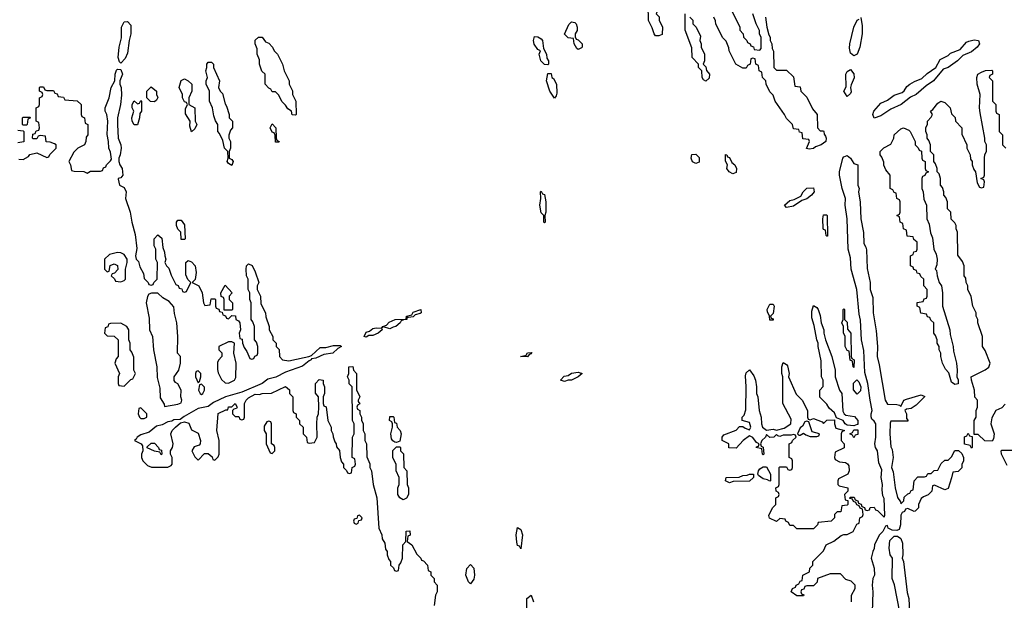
# Model space of a CAD drawing. Header units: inches. Extents: x 2792272 to 2951639, y 860504 to 1033803.
# Tile 87 of 209: x 2848309 to 2854165, y 974660 to 978114. Entities that reach past the tile are written whole.
import ezdxf

# ---------------------------------------------------------------- set-up
doc = ezdxf.new("R2010")
doc.units = ezdxf.units.IN
doc.header["$MEASUREMENT"] = 0
doc.layers.add('C8947', color=7, linetype='Continuous')
doc.layers.add('C8957', color=7, linetype='Continuous')

msp = doc.modelspace()

# ---------------------------------------------------------------- linework, layer by layer
at = {"layer": 'C8947', "color": 4, "elevation": 8}
for points in [[(2848910, 977855.3), (2848903.2, 977863.2), (2848895.1, 977890), (2848900.9, 977950), (2848914.5, 978005.5), (2848914.5, 978070), (2848930, 978101), (2848950, 978102.8), (2848970, 978082), (2848970.3, 978029.7), (2848959.1, 977990), (2848950, 977915.3), (2848936.7, 977883.3)], [(2849950, 977546), (2849928.9, 977548.9), (2849926, 977570), (2849903.1, 977583.1), (2849890, 977606), (2849868.4, 977628.4), (2849850, 977666), (2849830, 977686), (2849810, 977686), (2849802, 977702), (2849790, 977706), (2849768, 977730), (2849768, 977790), (2849749.1, 977809.1), (2849735.3, 977850), (2849734.6, 977874.6), (2849722, 977910), (2849720.4, 977940.4), (2849709, 977970), (2849710, 977992), (2849730, 978011.3), (2849751, 978011), (2849770, 977982), (2849790, 977974), (2849812, 977950), (2849822, 977930), (2849842, 977910), (2849872, 977850), (2849882, 977810), (2849911.1, 977751.1), (2849912, 977730), (2849931, 977691), (2849932, 977670), (2849951.3, 977630), (2849954, 977550)], [(2849570, 977246), (2849550, 977258), (2849542, 977270), (2849548, 977290), (2849546, 977330), (2849528, 977350), (2849516.4, 977396.4), (2849498, 977438), (2849488, 977450), (2849488, 977490), (2849473.6, 977513.6), (2849463.1, 977543.1), (2849455.3, 977590), (2849438, 977630), (2849438, 977690), (2849418, 977730), (2849418, 977750), (2849426, 977770), (2849415.3, 977810), (2849422, 977830), (2849422, 977850), (2849430, 977862), (2849450, 977862), (2849462, 977850), (2849462, 977830), (2849498, 977750), (2849492, 977710), (2849502, 977690), (2849516, 977676), (2849530, 977614), (2849539.6, 977599.6), (2849554, 977550), (2849554, 977530), (2849574, 977510), (2849574, 977470), (2849563.6, 977456.4), (2849552.7, 977427.3), (2849552, 977410), (2849562, 977390), (2849562, 977350), (2849554, 977330), (2849554, 977290), (2849570, 977282), (2849578, 977270)], [(2849330, 977448), (2849320.2, 977480.2), (2849322, 977510), (2849294.6, 977554.6), (2849295.3, 977584.7), (2849306, 977610), (2849302, 977622), (2849290, 977626), (2849278, 977650), (2849278, 977670), (2849258, 977710), (2849268.4, 977751.6), (2849290, 977762), (2849311.3, 977751.3), (2849332, 977730), (2849332, 977690), (2849314, 977650), (2849314, 977610), (2849351.3, 977590), (2849352, 977510), (2849362, 977490), (2849350, 977466)], [(2849110, 977626), (2849087.3, 977627.3), (2849066, 977650), (2849066, 977690), (2849090, 977714), (2849122, 977690), (2849122, 977670), (2849131.1, 977651.1), (2849123.6, 977636.4)], [(2848990, 977488), (2848978, 977510), (2848975.3, 977530), (2848988, 977570), (2848978, 977590), (2848978, 977610), (2848990, 977632), (2849010, 977614), (2849022, 977618), (2849030, 977634), (2849034, 977630), (2849034, 977570), (2849023.6, 977556.4), (2849022, 977530), (2849010, 977488)], [(2848330, 977486), (2848326, 977490), (2848326, 977530), (2848330, 977534), (2848370, 977534), (2848374, 977530), (2848358, 977522), (2848354, 977490), (2848350, 977486)], [(2849830, 977386), (2849828, 977428), (2849822, 977442), (2849810, 977446), (2849798, 977470), (2849810, 977494), (2849832, 977470), (2849834, 977410), (2849838, 977398), (2849852, 977390), (2849850, 977386)], [(2849270, 976806), (2849268.9, 976808.9), (2849268, 976850), (2849249.1, 976869.1), (2849242, 976890), (2849242, 976910), (2849250, 976922), (2849270, 976922), (2849290, 976894), (2849294, 976810), (2849290, 976806)], [(2848890, 976728.7), (2848843.6, 976716.4), (2848814, 976690), (2848814, 976630), (2848830, 976614), (2848842, 976618), (2848847.3, 976652.7), (2848870, 976662), (2848891.6, 976651.6), (2848892.7, 976627.3), (2848872.7, 976607.3), (2848858, 976602), (2848854, 976590), (2848872.7, 976572.7), (2848878, 976558), (2848910, 976554), (2848930, 976562), (2848938, 976570), (2848938, 976630), (2848948, 976670), (2848948, 976690), (2848930, 976718), (2848910, 976728)], [(2849526, 976386), (2849526, 976450), (2849522, 976462), (2849507.3, 976467.3), (2849506, 976490), (2849530, 976534), (2849572, 976490), (2849554, 976470), (2849554, 976450), (2849574, 976430), (2849574, 976390), (2849570, 976386)], [(2849130, 976488), (2849092.7, 976487.3), (2849078, 976482), (2849070, 976468), (2849060.7, 976430), (2849079.5, 976339.5), (2849080.7, 976270), (2849098, 976230), (2849104.4, 976150), (2849125.5, 976050), (2849126.2, 975986.2), (2849142.8, 975922.8), (2849145.1, 975865.1), (2849167.3, 975827.3), (2849170, 975814), (2849250, 975826), (2849270, 975834), (2849273.2, 975850), (2849268, 975870), (2849268.7, 975910), (2849250, 975948), (2849236.4, 975956.4), (2849228.4, 975968.4), (2849228, 975990), (2849255.3, 976030), (2849266, 976070), (2849266, 976110), (2849248, 976130), (2849249, 976230), (2849244, 976310), (2849230, 976366), (2849225.6, 976405.6), (2849197, 976437), (2849160.2, 976460.2)], [(2848910, 976308), (2848850, 976306), (2848838, 976302), (2848832.7, 976287.3), (2848818, 976282), (2848814, 976250), (2848830, 976234), (2848871.6, 976231.6), (2848894, 976210), (2848894, 976110), (2848883.6, 976096.4), (2848874, 976070), (2848902, 976010), (2848894, 975990), (2848894, 975950), (2848898, 975938), (2848930, 975934), (2848970, 975974), (2848982, 975978), (2848998, 976010), (2848988.7, 976028.7), (2848987.3, 976107.3), (2848976.4, 976136.4), (2848966, 976150), (2848966, 976190), (2848958, 976210), (2848958, 976270), (2848946, 976290)], [(2849570, 976198), (2849550, 976198), (2849494, 976170), (2849494, 976150), (2849511.6, 976131.6), (2849512, 976110), (2849491.6, 976088.4), (2849485.4, 976074.6), (2849486, 976034), (2849490, 976014), (2849510, 975974), (2849530, 975954), (2849550, 975952), (2849570, 975962), (2849586, 975970), (2849594.6, 975985.4), (2849597.2, 976070), (2849582, 976130), (2849586, 976190)], [(2849370, 976026), (2849358, 976022), (2849354, 976010), (2849354, 975990), (2849370, 975954), (2849378, 975962), (2849386, 975990), (2849386, 976010)], [(2849390, 975946), (2849378, 975942), (2849372, 975910), (2849382, 975890), (2849390, 975884.7), (2849398, 975890), (2849408, 975910), (2849407.3, 975927.3)], [(2849030, 975806), (2849018, 975802), (2849014, 975770), (2849022, 975750), (2849030, 975742), (2849050, 975742), (2849066, 975750), (2849066, 975770)], [(2849790, 975726), (2849778, 975722), (2849763.6, 975696.4), (2849762, 975670), (2849774, 975650), (2849774, 975590), (2849798, 975538), (2849810, 975534), (2849826, 975550), (2849826, 975570), (2849822, 975582), (2849806, 975590), (2849806, 975710), (2849802, 975722)], [(2849150, 975526), (2849142, 975542), (2849110, 975548), (2849067.3, 975567.3), (2849067.3, 975572.7), (2849090, 975594), (2849110, 975594), (2849134, 975570), (2849138, 975558), (2849152.7, 975552.7), (2849154, 975530)]]:
    msp.add_lwpolyline(points, close=True, dxfattribs=at)
for points in [[(2848303.6, 977283.6), (2848330, 977282), (2848360.4, 977299.6), (2848370, 977312), (2848410, 977322), (2848470, 977294), (2848482, 977298), (2848487.3, 977312.7), (2848526, 977350), (2848526, 977370), (2848516.4, 977376.4), (2848490, 977386), (2848467.3, 977387.3), (2848462, 977422), (2848430, 977426), (2848418, 977422), (2848410, 977406), (2848390, 977406), (2848386, 977410), (2848387.3, 977432.7), (2848402, 977438), (2848407.3, 977452.7), (2848422, 977458), (2848426, 977470), (2848422, 977502), (2848406, 977510), (2848406, 977590), (2848422, 977598), (2848426, 977610), (2848426, 977650), (2848442, 977658), (2848446, 977670), (2848442, 977682), (2848426, 977690), (2848426, 977710), (2848430, 977714), (2848450, 977714), (2848458, 977698), (2848470, 977694), (2848510, 977694), (2848518, 977678), (2848532.7, 977672.7), (2848538, 977658), (2848570, 977654), (2848578, 977638), (2848650, 977632), (2848674, 977610), (2848674, 977550), (2848678, 977538), (2848694, 977530), (2848698, 977498), (2848714, 977490), (2848714, 977430), (2848703.6, 977416.4), (2848702, 977390), (2848694, 977370), (2848654, 977350), (2848630, 977326), (2848602, 977270), (2848611.6, 977251.6), (2848618, 977218), (2848632.7, 977212.7), (2848690, 977212), (2848710, 977202), (2848730, 977214), (2848790, 977214), (2848802, 977218), (2848807.3, 977232.7), (2848822, 977238), (2848826, 977250), (2848850, 977274), (2848854.6, 977285.4), (2848850, 977326), (2848839, 977350), (2848837.2, 977390), (2848828.4, 977431.6), (2848833.2, 977510), (2848828, 977550), (2848818, 977570), (2848818, 977590), (2848841.2, 977650), (2848852.3, 977710), (2848875.3, 977750), (2848877, 977790), (2848885.4, 977814.6), (2848890, 977821), (2848910, 977818), (2848920.7, 977790), (2848904.7, 977750), (2848904.7, 977730), (2848913, 977710), (2848914.2, 977665.8), (2848908, 977610), (2848890.6, 977530), (2848890.6, 977490), (2848895.5, 977410), (2848910.4, 977370.4), (2848912.7, 977350), (2848906.8, 977310), (2848898, 977290), (2848898, 977270), (2848904.7, 977250), (2848919.1, 977230), (2848922.8, 977190), (2848910, 977174), (2848894, 977170), (2848894, 977166), (2848902, 977130), (2848930, 977116), (2848942.8, 977090), (2848938, 977050), (2848966.8, 976970), (2848976.3, 976910), (2848996.4, 976836.4), (2849006, 976754), (2848998, 976710), (2849002, 976690), (2849015.9, 976675.9), (2849024.4, 976644.4), (2849044.9, 976604.9), (2849050, 976574), (2849074, 976550), (2849078, 976538), (2849090, 976534), (2849102, 976538), (2849106, 976550), (2849126, 976570), (2849128, 976670), (2849118, 976690), (2849118, 976750), (2849109.1, 976769.1), (2849109, 976810), (2849130, 976834), (2849154.8, 976814.8), (2849159.6, 976759.6), (2849171.1, 976731.1), (2849171.3, 976710), (2849178, 976690), (2849172, 976670), (2849182, 976650), (2849196, 976636), (2849210, 976594), (2849238, 976538), (2849252, 976532), (2849258, 976518), (2849272.7, 976512.7), (2849278, 976498), (2849290, 976494), (2849302, 976498), (2849326, 976550), (2849308.4, 976568.4), (2849296.4, 976596.4), (2849298, 976670), (2849310, 976682), (2849330, 976674), (2849352, 976650), (2849358, 976610), (2849352, 976568), (2849334, 976550), (2849374, 976530), (2849394, 976490), (2849402, 976430), (2849410, 976414), (2849442, 976418), (2849447.3, 976452.7), (2849470, 976454), (2849474, 976450), (2849474, 976410), (2849478, 976398), (2849492.7, 976392.7), (2849498, 976378), (2849514, 976374), (2849518, 976358), (2849532.7, 976352.7), (2849538, 976338), (2849550, 976334), (2849570, 976354), (2849592.7, 976352.7), (2849594, 976330), (2849610, 976322), (2849618, 976310), (2849622, 976270), (2849614, 976250), (2849618, 976218), (2849632.7, 976212.7), (2849634, 976190), (2849643.6, 976163.6), (2849659.6, 976139.6), (2849678, 976098), (2849690, 976094), (2849702, 976098), (2849707.3, 976112.7), (2849722, 976118), (2849726, 976130), (2849726, 976170), (2849716.4, 976196.4), (2849706, 976210), (2849706, 976290), (2849696.4, 976316.4), (2849686, 976330), (2849686, 976430), (2849678, 976450), (2849678, 976490), (2849668, 976510), (2849668, 976570), (2849658, 976590), (2849655.3, 976630), (2849658, 976650), (2849670, 976662), (2849691.1, 976651.1), (2849710, 976614), (2849730.9, 976550.9), (2849722, 976530), (2849722, 976510), (2849742, 976470), (2849743.6, 976423.6), (2849771.1, 976371.1), (2849772.7, 976347.3), (2849792, 976290), (2849792, 976270), (2849814, 976230), (2849814, 976210), (2849834, 976190), (2849834, 976170), (2849851.6, 976151.6), (2849854, 976110), (2849871.6, 976091.6), (2849910, 976085.5), (2850000, 976104.5)], [(2848298, 977458), (2848330, 977454), (2848334, 977450), (2848332.7, 977387.3), (2848298, 977382)], [(2850000, 976061.2), (2849990, 976053.2), (2849890, 976017), (2849832.1, 975987.9), (2849784.7, 975975.3), (2849750.5, 975949.5), (2849630, 975898), (2849532, 975870), (2849462.4, 975837.6), (2849430, 975812.7), (2849370, 975801.2), (2849286.6, 975753.4), (2849264, 975736), (2849226.2, 975733.8), (2849213.7, 975726.3), (2849190, 975722.7), (2849156.3, 975703.7), (2849123.4, 975696.6), (2849079.1, 975660.9), (2849030, 975644), (2849006.8, 975630), (2849002, 975618), (2848992, 975610), (2849031.6, 975591.6), (2849039.6, 975579.6), (2849042, 975550), (2849034, 975530), (2849034, 975510), (2849042, 975490), (2849070, 975462), (2849092.7, 975452.7), (2849190, 975452), (2849210, 975462), (2849215.3, 975470), (2849215.3, 975510), (2849206, 975530), (2849206, 975550), (2849218, 975570), (2849222, 975590), (2849208, 975650), (2849215.3, 975670), (2849235.3, 975690), (2849264.7, 975715.3), (2849290, 975721), (2849314.8, 975714.8), (2849330, 975674), (2849370, 975654), (2849384.7, 975610), (2849382, 975590), (2849376.9, 975583.1), (2849346.4, 975573.6), (2849332, 975550), (2849350, 975514), (2849370, 975494), (2849407.3, 975532.7), (2849430, 975534), (2849452.7, 975512.7), (2849458, 975498), (2849470, 975494), (2849490, 975514), (2849495.3, 975530), (2849495.3, 975610), (2849482, 975670), (2849488.9, 975771.1), (2849534, 975794), (2849546, 975794), (2849550, 975812), (2849570, 975812), (2849591.1, 975831.1), (2849602, 975810), (2849598, 975802), (2849582, 975798), (2849574, 975790), (2849574, 975770), (2849590, 975754), (2849612.7, 975752.7), (2849618, 975738), (2849630, 975734), (2849642, 975738), (2849646, 975750), (2849646, 975830), (2849655.3, 975850), (2849670, 975864.7), (2849710, 975886), (2849735.3, 975884.7), (2849751.3, 975891.3), (2849807.3, 975892.7), (2849890, 975932), (2849912.7, 975912.7), (2849914, 975890), (2849934, 975870), (2849934, 975790), (2849938, 975778), (2849954, 975770), (2849954, 975750), (2849974, 975730), (2849974, 975710), (2849994, 975690), (2849994, 975650), (2850000, 975644)]]:
    msp.add_lwpolyline(points, dxfattribs=at)
at = {"layer": 'C8957', "color": 4, "elevation": 8}
for points in [[(2852090, 978018), (2852082, 978030), (2852070, 978066), (2852048, 978110), (2852048, 978150), (2852040.4, 978200.4), (2852022, 978242), (2852022, 978250), (2852030, 978258), (2852070, 978254), (2852090, 978214), (2852092, 978190), (2852102, 978170), (2852094, 978150), (2852111.6, 978131.6), (2852112, 978110), (2852131.1, 978071.1), (2852130, 978026), (2852110, 978018)], [(2851630, 977938), (2851623.1, 977943.1), (2851606, 977970), (2851602, 978002), (2851570, 978006), (2851548.4, 978028.4), (2851574.6, 978085.4), (2851590, 978102), (2851610, 978098), (2851618, 978090), (2851624.7, 978070), (2851624.7, 978050), (2851612, 978030), (2851612.7, 978012.7), (2851618, 977998), (2851630, 977994), (2851654, 977970), (2851654, 977950), (2851650, 977946)], [(2851450, 977846), (2851430, 977848), (2851408.7, 977870), (2851398, 977910), (2851406, 977930), (2851390, 977938), (2851369.4, 977969.4), (2851365.2, 977990), (2851370, 978014), (2851390, 978012), (2851410, 978001), (2851418.8, 977990), (2851423.6, 977943.6), (2851442, 977910), (2851444.7, 977884.7), (2851454, 977870), (2851454, 977850)], [(2853390, 977529.3), (2853382.7, 977550), (2853389.6, 977570), (2853430, 977618), (2853470, 977636), (2853510, 977666), (2853558, 977682), (2853570, 977692), (2853584.1, 977715.9), (2853602, 977730), (2853630, 977746.8), (2853675.1, 977764.9), (2853706.6, 977793.4), (2853758, 977830), (2853783.1, 977876.9), (2853830, 977902), (2853844, 977916), (2853903.1, 977936.9), (2853940.2, 977979.8), (2853952.9, 977987.1), (2853985.6, 977994.4), (2854012, 977990), (2854017.3, 977970), (2854004, 977950), (2853970, 977922.9), (2853918, 977902), (2853886, 977870), (2853830, 977829.4), (2853800.7, 977819.3), (2853742.8, 977750), (2853699.8, 977720.2), (2853641, 977670), (2853607.5, 977652.5), (2853551, 977610), (2853490, 977582.7), (2853430, 977542)], [(2851490, 977648), (2851462, 977690), (2851442, 977750), (2851450, 977794), (2851470, 977794), (2851474, 977770), (2851483.6, 977763.6), (2851502, 977730), (2851503.6, 977676.4), (2851499.6, 977660.4)], [(2853230, 977658), (2853209.5, 977690), (2853224.7, 977715.3), (2853221.6, 977790), (2853230, 977806.8), (2853250, 977818), (2853270, 977792), (2853272.2, 977767.8), (2853254, 977726), (2853250.7, 977710), (2853254.2, 977685.8), (2853250, 977675.3)], [(2853870, 975944), (2853850, 975958), (2853834, 976014), (2853814.6, 976034.6), (2853798, 976070), (2853788, 976110), (2853788, 976130), (2853778, 976150), (2853778, 976170), (2853766, 976190), (2853766, 976210), (2853756.4, 976236.4), (2853746, 976250), (2853746, 976310), (2853727.3, 976327.3), (2853722, 976342), (2853707.3, 976347.3), (2853702, 976362), (2853668, 976368), (2853662, 976402), (2853646, 976410), (2853647.3, 976432.7), (2853682, 976438), (2853687.3, 976452.7), (2853702, 976458), (2853706, 976470), (2853706, 976510), (2853686, 976530), (2853686, 976570), (2853667.3, 976587.3), (2853662, 976602), (2853647.3, 976607.3), (2853642, 976622), (2853627.3, 976627.3), (2853622, 976642), (2853606, 976650), (2853606, 976710), (2853622, 976718), (2853627.3, 976732.7), (2853642, 976738), (2853646, 976750), (2853646, 976790), (2853627.3, 976807.3), (2853622, 976822), (2853587.3, 976827.3), (2853582, 976862), (2853566, 976870), (2853562, 976902), (2853546, 976910), (2853542, 976942), (2853526, 976950), (2853542, 976958), (2853546, 976970), (2853546, 977030), (2853542, 977042), (2853526, 977050), (2853522, 977082), (2853510, 977086), (2853502, 977102), (2853486, 977110), (2853486, 977190), (2853460.4, 977220.4), (2853448.4, 977248.4), (2853447.3, 977267.3), (2853436.4, 977296.4), (2853426, 977310), (2853426, 977330), (2853448, 977352), (2853490, 977374), (2853508, 977410), (2853508.7, 977430), (2853550, 977464.7), (2853566, 977470), (2853597.3, 977457.3), (2853604.7, 977450), (2853634, 977390), (2853634, 977370), (2853652.7, 977352.7), (2853658, 977338), (2853672.7, 977332.7), (2853674, 977290), (2853678, 977278), (2853694, 977270), (2853694, 977230), (2853698, 977218), (2853714, 977210), (2853698, 977202), (2853692.7, 977187.3), (2853678, 977182), (2853674, 977170), (2853674, 977110), (2853682, 977090), (2853686.4, 977046.4), (2853702, 977010), (2853704.7, 976930), (2853716.9, 976896.9), (2853725.4, 976845.4), (2853736.9, 976816.9), (2853744.7, 976750), (2853758.8, 976718.8), (2853764.7, 976690), (2853763.6, 976656.4), (2853754, 976630), (2853762, 976622), (2853764.7, 976590), (2853778, 976550), (2853791.3, 976530), (2853798, 976490), (2853798, 976410), (2853841, 976270), (2853842, 976242), (2853861, 976170), (2853862, 976142), (2853881, 976070), (2853884.7, 976030), (2853882, 975990), (2853890.9, 975970.9), (2853890, 975948)], [(2852330, 977258), (2852310, 977268), (2852302, 977290), (2852307.3, 977312.7), (2852330, 977314), (2852350, 977294), (2852350, 977266)], [(2852550, 977198), (2852529.3, 977209.3), (2852515.3, 977230), (2852518, 977250), (2852507.3, 977272.7), (2852507.3, 977312.7), (2852514, 977310), (2852518, 977298), (2852530, 977294), (2852544.7, 977264.7), (2852562, 977250), (2852571, 977230), (2852570, 977206)], [(2851430, 976906), (2851426, 976910), (2851426, 976950), (2851410, 976966), (2851402, 977010), (2851408, 977050), (2851406, 977090), (2851410, 977094), (2851418, 977078), (2851430, 977074), (2851438, 977030), (2851438, 976970), (2851432, 976950), (2851434, 976910)], [(2852870, 976998), (2852858, 977010), (2852890, 977038), (2852915.3, 977044.7), (2852955.3, 977064.7), (2852968, 977090), (2852990, 977112), (2853030, 977114), (2853034, 977090), (2853018, 977070), (2852990, 977049), (2852961, 977039), (2852910, 977004)], [(2853110, 976826), (2853106, 976830), (2853102, 976862), (2853090, 976866), (2853087.3, 976872.7), (2853086, 976930), (2853090, 976954), (2853110, 976954), (2853112, 976950), (2853114, 976826)], [(2850622, 976342), (2850614, 976346), (2850611.3, 976330), (2850590.8, 976329.2), (2850576.9, 976323.1), (2850571, 976310), (2850546, 976290), (2850530, 976284.2), (2850510, 976275.1), (2850472.7, 976287.3), (2850462, 976282), (2850468, 976290), (2850490, 976296), (2850505.4, 976314.6), (2850542, 976330), (2850607.3, 976332.7), (2850608.7, 976350), (2850642, 976358), (2850650, 976374.8), (2850694, 976390), (2850696, 976370), (2850690, 976366), (2850661.4, 976358.6), (2850650, 976346.6)], [(2852770, 976326), (2852768, 976350), (2852756.4, 976376.4), (2852755.3, 976390), (2852770, 976422), (2852790, 976422), (2852796, 976410), (2852790, 976366), (2852774, 976350), (2852778, 976338), (2852790, 976334), (2852790, 976326)], [(2853270, 975698), (2853230, 975702), (2853218, 975710), (2853206, 975730), (2853166, 975746), (2853154.6, 975774.6), (2853123.1, 975803.1), (2853110, 975826), (2853068.4, 975868.4), (2853068, 975910), (2853087.3, 975932.7), (2853088, 975970), (2853078, 975990), (2853074.6, 976085.4), (2853058, 976170), (2853058, 976190), (2853048.9, 976208.9), (2853034.6, 976294.6), (2853020.2, 976340.2), (2853020.2, 976379.8), (2853030, 976414), (2853050, 976402), (2853058, 976390), (2853070, 976354), (2853076, 976310), (2853091, 976270), (2853091.3, 976250), (2853102, 976210), (2853138, 976110), (2853158, 976030), (2853158, 975990), (2853184.7, 975910), (2853198, 975890), (2853204.7, 975784.7), (2853212, 975770), (2853222, 975762), (2853274, 975754), (2853294, 975730), (2853294, 975706), (2853290, 975706)], [(2853270, 976046), (2853266, 976050), (2853262, 976082), (2853248.4, 976088.4), (2853242, 976142), (2853230, 976146), (2853218, 976170), (2853218, 976230), (2853208.4, 976251.6), (2853208, 976290), (2853198, 976310), (2853206, 976330), (2853206, 976390), (2853210, 976394), (2853214, 976390), (2853214, 976330), (2853230, 976314), (2853232.7, 976272.7), (2853251.3, 976250), (2853254, 976110), (2853258, 976098), (2853271.1, 976091.1)], [(2850370, 976226), (2850358, 976230), (2850370, 976254.8), (2850390, 976261), (2850410, 976277.1), (2850430, 976282), (2850459.8, 976279.8), (2850464.7, 976270), (2850441, 976250), (2850410, 976235.1), (2850385.4, 976234.6)], [(2851330, 976108.7), (2851288, 976110), (2851322, 976118), (2851330, 976132), (2851354, 976134), (2851350, 976126), (2851338, 976122)], [(2853010, 975734), (2853030, 975742), (2853081, 975721), (2853090, 975712), (2853110, 975731.3), (2853154, 975734), (2853154, 975710), (2853163.6, 975683.6), (2853214, 975670), (2853198, 975662), (2853194, 975650), (2853194, 975610), (2853211.6, 975591.6), (2853212, 975568), (2853158, 975542), (2853154, 975510), (2853158, 975498), (2853184.7, 975484.7), (2853219.6, 975479.6), (2853232.7, 975472.7), (2853239.6, 975459.6), (2853242, 975430), (2853234, 975410), (2853178, 975382), (2853174, 975370), (2853174, 975350), (2853182, 975342), (2853234, 975330), (2853234, 975310), (2853214, 975290), (2853218, 975258), (2853234, 975254), (2853234, 975230), (2853230, 975226), (2853198, 975222), (2853192.7, 975187.3), (2853170, 975186), (2853154, 975170), (2853154, 975150), (2853134, 975130), (2853058, 975122), (2853054, 975110), (2853030, 975086), (2852930, 975086), (2852910, 975106), (2852890, 975106), (2852882, 975122), (2852866, 975130), (2852862, 975142), (2852830, 975146), (2852810, 975128.7), (2852768.9, 975148.9), (2852764, 975164), (2852786, 975210), (2852806, 975230), (2852806, 975270), (2852822, 975278), (2852826, 975290), (2852822, 975302), (2852808.4, 975308.4), (2852806, 975330), (2852822, 975338), (2852826, 975350), (2852826, 975450), (2852830, 975454), (2852870, 975454), (2852878, 975438), (2852890, 975434), (2852902, 975438), (2852906, 975450), (2852906, 975490), (2852902, 975502), (2852886, 975510), (2852886, 975590), (2852902, 975598), (2852906, 975610), (2852926, 975630), (2852922, 975642), (2852910, 975646), (2852898, 975642), (2852850, 975642), (2852830, 975635.3), (2852818, 975638), (2852810, 975646), (2852794, 975630), (2852770, 975628.7), (2852750, 975646), (2852744.7, 975630), (2852722, 975610), (2852714, 975590), (2852718, 975578), (2852731.1, 975571.1), (2852734, 975530), (2852730, 975526), (2852726, 975530), (2852722, 975562), (2852689.3, 975569.3), (2852690, 975574), (2852702, 975578), (2852706, 975590), (2852690, 975598), (2852670, 975628.7), (2852650, 975638), (2852612, 975610), (2852570, 975566), (2852527.3, 975567.3), (2852526, 975590), (2852486, 975610), (2852486, 975630), (2852496.4, 975643.6), (2852570, 975672), (2852590, 975694), (2852610, 975694), (2852623.6, 975683.6), (2852650, 975674), (2852658, 975690), (2852650, 975718), (2852606, 975730), (2852606, 975750), (2852618, 975762), (2852627.3, 975792.7), (2852629, 975930), (2852624.7, 975995.3), (2852630, 976014), (2852648.4, 976031.6), (2852675.3, 975995.3), (2852684.7, 975970), (2852691.3, 975930), (2852691.3, 975890), (2852698, 975870), (2852706, 975790), (2852718.8, 975750), (2852721, 975710), (2852726, 975690), (2852750, 975671.3), (2852790, 975678.8), (2852810, 975671.3), (2852856.4, 975683.6), (2852895.3, 975710), (2852897.2, 975737.2), (2852848, 975830), (2852848, 975990), (2852842, 976010), (2852842, 976050), (2852850, 976074), (2852870, 976062), (2852874.4, 976054.4), (2852884.7, 976010), (2852882, 975990), (2852926.4, 975886.4), (2852962, 975850), (2852994, 975790), (2852994, 975750), (2852998, 975738)], [(2851550, 975962), (2851526, 975970), (2851546.3, 975993.7), (2851570, 975998), (2851590, 976011), (2851630, 976018), (2851654, 976010), (2851630.9, 975989.1), (2851590, 975969.2), (2851571, 975969)], [(2853290, 975886), (2853268.4, 975911.6), (2853268.4, 975951.6), (2853288, 975972), (2853299.8, 975959.8), (2853311, 975930), (2853310, 975906)], [(2850550, 975598), (2850540.4, 975600.4), (2850528, 975608), (2850520.4, 975620.4), (2850515.3, 975650), (2850526, 975690), (2850526, 975710), (2850522, 975722), (2850508.9, 975728.9), (2850510, 975754), (2850530, 975754), (2850534, 975750), (2850538, 975718), (2850550, 975714), (2850554, 975690), (2850572, 975670), (2850578, 975650), (2850570, 975606)], [(2852990, 975726), (2852978, 975722), (2852963.6, 975696.4), (2852950, 975686), (2852934, 975650), (2852942, 975642), (2852950, 975642), (2852970, 975654), (2852983.6, 975643.6), (2853010, 975634), (2853050, 975634), (2853062, 975638), (2853066, 975650), (2853022, 975662), (2853002, 975722)], [(2853270, 975626), (2853262, 975642), (2853246, 975650), (2853262, 975658), (2853270, 975674), (2853294, 975674), (2853292.7, 975647.3), (2853278, 975642)], [(2853970, 975566), (2853962, 975582), (2853928, 975588), (2853928, 975632), (2853942, 975638), (2853950, 975654), (2853958, 975638), (2853974, 975634), (2853974, 975570)], [(2850590, 975258), (2850568.9, 975268.9), (2850558, 975290), (2850558, 975330), (2850566, 975350), (2850566, 975390), (2850548, 975430), (2850547.3, 975467.3), (2850528, 975510), (2850528.4, 975551.6), (2850550, 975574), (2850570, 975574), (2850574, 975570), (2850574, 975550), (2850591.6, 975531.6), (2850594, 975450), (2850612, 975430), (2850614, 975350), (2850622, 975330), (2850622, 975290), (2850610, 975268)], [(2852770, 975368), (2852756.4, 975376.4), (2852730, 975382), (2852702, 975402), (2852698, 975410), (2852702, 975430), (2852710, 975442), (2852730, 975454), (2852750, 975454), (2852774, 975410), (2852774, 975370)], [(2852530, 975358), (2852506, 975370), (2852510, 975391.3), (2852587.3, 975392.7), (2852610, 975402), (2852636.4, 975403.6), (2852648.9, 975411.1), (2852674, 975410), (2852674, 975390), (2852650, 975368.7), (2852552.7, 975367.3)], [(2850330, 975166), (2850318, 975162), (2850314, 975146), (2850298, 975142), (2850294, 975130), (2850298, 975118), (2850310, 975114), (2850322, 975118), (2850326, 975134), (2850342, 975138), (2850346, 975150)], [(2851290, 974966), (2851282, 974982), (2851270, 974986), (2851265.6, 975005.6), (2851260.9, 975050), (2851270, 975094), (2851290, 975082), (2851298.8, 975050)], [(2850990, 974758), (2850978, 974770), (2850962, 974810), (2850968, 974850), (2850990, 974874), (2851010.8, 974850.8), (2851014.8, 974810), (2851010, 974786)]]:
    msp.add_lwpolyline(points, close=True, dxfattribs=at)
for points in [[(2852532, 978190), (2852592, 978070), (2852592.7, 978052.7), (2852612, 978030), (2852614, 978010), (2852634, 977990), (2852638, 977978), (2852654, 977970), (2852658, 977958), (2852672.7, 977952.7), (2852678, 977938), (2852710, 977934), (2852718, 977942), (2852718, 978010), (2852708.4, 978028.4), (2852708, 978050), (2852688, 978090), (2852668.9, 978148.9)], [(2852294, 978130), (2852311.6, 978111.6), (2852312, 978090), (2852332, 978070), (2852356.9, 978016.9), (2852354, 977990), (2852362, 977970), (2852362, 977950), (2852382, 977910), (2852382, 977870), (2852374, 977850), (2852390, 977834), (2852392.7, 977812.7), (2852411.3, 977790), (2852410, 977766), (2852390, 977748), (2852376.4, 977756.4), (2852368, 977770), (2852366, 977810), (2852346, 977830), (2852346, 977850), (2852308, 977890), (2852307.3, 977947.3), (2852267.3, 978052.7), (2852266, 978150)], [(2852744.7, 978130), (2852752, 978070), (2852763.6, 978023.6), (2852772, 978010), (2852772, 977990), (2852782, 977970), (2852783.6, 977943.6), (2852792.7, 977927.3), (2852794, 977830), (2852810, 977814), (2852870, 977814), (2852910, 977774), (2852918, 977718), (2852950, 977714), (2852954, 977690), (2852990, 977654), (2853023.6, 977583.6), (2853052, 977550), (2853054, 977470), (2853070, 977454), (2853090, 977454), (2853092, 977450), (2853092.7, 977432.7), (2853102, 977422), (2853104.7, 977410), (2853102.8, 977390), (2853074.8, 977370), (2853041.6, 977358.4), (2853030, 977347.8), (2853003.2, 977343.2), (2852988.4, 977348.4), (2853006, 977390), (2853002, 977402), (2852966, 977406), (2852962, 977442), (2852946, 977446), (2852942, 977462), (2852910, 977466), (2852906, 977490), (2852870, 977526), (2852858, 977550), (2852802, 977630), (2852790, 977666), (2852770, 977686), (2852748, 977730), (2852746, 977750), (2852726, 977770), (2852722, 977802), (2852706, 977810), (2852702, 977842), (2852686, 977850), (2852682, 977882), (2852670, 977886), (2852658, 977882), (2852654, 977850), (2852638, 977842), (2852630, 977826), (2852610, 977826), (2852568, 977850), (2852528.4, 977928.4), (2852527.3, 977947.3), (2852510, 977986), (2852490, 978006), (2852448.4, 978088.4), (2852447.3, 978107.3), (2852438, 978130)], [(2853312, 978128), (2853318.8, 978078.8), (2853319.3, 978030), (2853304.9, 977950), (2853290, 977909), (2853270, 977899), (2853250, 977915.3), (2853244.4, 977944.4), (2853245.6, 977970), (2853269.7, 978070.3), (2853290, 978111.3), (2853302, 978118)], [(2854170, 975826), (2854150, 975806), (2854114, 975790), (2854090, 975746), (2854084.7, 975710), (2854104.7, 975650), (2854099.6, 975620.4), (2854092.7, 975607.3), (2854048.4, 975608.4), (2854010, 975646), (2853986, 975646), (2853986, 975730), (2853998, 975750), (2853998, 975790), (2854006, 975810), (2854006, 975850), (2853988.4, 975868.4), (2853988, 975910), (2853968.9, 975968.9), (2853968, 975990), (2854050, 976031), (2854072.3, 976047.7), (2854081.2, 976070), (2854050, 976146), (2854035.3, 976170), (2854034, 976230), (2854008, 976310), (2854008, 976330), (2853998, 976350), (2853998, 976370), (2853978, 976410), (2853967.3, 976467.3), (2853948.4, 976508.4), (2853948, 976530), (2853938, 976550), (2853936.4, 976576.4), (2853926, 976590), (2853926, 976650), (2853916.4, 976676.4), (2853887.3, 976712.7), (2853886, 976850), (2853878, 976870), (2853878, 976890), (2853870, 976906), (2853848.4, 976928.4), (2853846, 976970), (2853826, 976990), (2853826, 977030), (2853816.4, 977056.4), (2853806, 977070), (2853806, 977090), (2853796.4, 977116.4), (2853786, 977130), (2853786, 977170), (2853776.4, 977196.4), (2853766, 977210), (2853766, 977230), (2853756.4, 977256.4), (2853746, 977270), (2853746, 977310), (2853726, 977330), (2853726, 977370), (2853716.4, 977396.4), (2853706, 977410), (2853706, 977430), (2853698, 977450), (2853698, 977470), (2853707.3, 977492.7), (2853708.4, 977511.6), (2853730, 977534), (2853738, 977550), (2853726, 977570), (2853740.4, 977579.6), (2853770, 977618), (2853788, 977630), (2853810, 977622), (2853842, 977590), (2853850, 977554), (2853871.6, 977531.6), (2853874, 977510), (2853912, 977470), (2853912.7, 977432.7), (2853942, 977370), (2853942, 977350), (2853962, 977310), (2853963.6, 977283.6), (2853974, 977270), (2853974, 977250), (2853983.6, 977223.6), (2853994, 977210), (2854003.6, 977143.6), (2854018, 977118), (2854030, 977114), (2854042, 977118), (2854046, 977150), (2854042, 977162), (2854026, 977170), (2854042, 977178), (2854046, 977190), (2854046, 977290), (2854048.4, 977311.6), (2854058, 977330), (2854058, 977370), (2854048, 977390), (2854048, 977410), (2854020.2, 977560.2), (2854017.2, 977590), (2854022, 977670), (2854004, 977730), (2854002, 977770), (2854008, 977790), (2854030, 977802), (2854052, 977812), (2854090, 977814), (2854094, 977810), (2854094, 977790), (2854078, 977782), (2854074, 977770), (2854094, 977750), (2854094, 977630), (2854114, 977610), (2854114, 977570), (2854118, 977558), (2854134, 977550), (2854134, 977450), (2854154, 977430), (2854154, 977370), (2854174, 977350)], [(2853255.3, 974650), (2853255.3, 974690), (2853278, 974730), (2853278, 974750), (2853253.6, 974773.6), (2853223.1, 974783.1), (2853190, 974818), (2853130, 974818), (2853054, 974790), (2853051.6, 974768.4), (2853030, 974746), (2852990, 974746), (2852978, 974742), (2852972.7, 974727.3), (2852958, 974722), (2852954, 974710), (2852958, 974698), (2852972.7, 974692.7), (2852970, 974686), (2852930, 974686), (2852898, 974710), (2852906, 974730), (2852922, 974738), (2852926, 974750), (2852942, 974758), (2852950, 974774), (2852962, 974778), (2852966, 974810), (2853006, 974830), (2853008.4, 974851.6), (2853026, 974870), (2853026, 974890), (2853090, 974954), (2853106, 974990), (2853150, 975012), (2853194.6, 975045.4), (2853210, 975052), (2853230, 975052), (2853266, 975070), (2853287.3, 975112.7), (2853302, 975118), (2853306, 975150), (2853322, 975158), (2853326, 975170), (2853322, 975202), (2853307.3, 975207.3), (2853302, 975222), (2853287.3, 975227.3), (2853282, 975242), (2853267.3, 975247.3), (2853262, 975262), (2853246, 975266), (2853247.3, 975272.7), (2853272.7, 975272.7), (2853278, 975258), (2853292.7, 975252.7), (2853298, 975238), (2853312.7, 975232.7), (2853318, 975218), (2853332.7, 975212.7), (2853338, 975198), (2853350, 975194), (2853362, 975198), (2853367.3, 975212.7), (2853390, 975214), (2853398, 975198), (2853410, 975194), (2853450, 975154), (2853453.2, 975166.8), (2853450, 975266), (2853442.5, 975282.5), (2853437.5, 975317.5), (2853439.3, 975350), (2853433.3, 975390), (2853436.6, 975436.6), (2853418.9, 975478.9), (2853411.2, 975550), (2853399.3, 975570), (2853395.1, 975590), (2853401.2, 975630), (2853399.7, 975710), (2853390, 975726.6), (2853377.2, 975737.2), (2853372.5, 975752.5), (2853372, 975770), (2853379.7, 975790), (2853367, 975850), (2853354, 975950), (2853335.8, 976015.8), (2853330, 976146), (2853315.1, 976210), (2853310, 976326), (2853301.6, 976361.6), (2853287, 976510), (2853253.3, 976630), (2853250, 976698), (2853236.2, 976750), (2853231.1, 976928.9), (2853217.3, 977010), (2853219.7, 977050), (2853199.5, 977110), (2853183.7, 977190), (2853183.6, 977210), (2853205.1, 977290), (2853210, 977298.8), (2853230, 977306.8), (2853250.6, 977290.6), (2853270, 977258), (2853294, 977250), (2853294, 977130), (2853302, 977110), (2853298, 977090), (2853308.2, 977028.2), (2853311.3, 976930), (2853328.2, 976848.2), (2853330, 976782), (2853342, 976762), (2853345.2, 976745.2), (2853350, 976634), (2853366.4, 976550), (2853367, 976510), (2853382.4, 976462.4), (2853385.7, 976370), (2853403.4, 976263.4), (2853410.8, 976170), (2853408.7, 976110), (2853421.3, 976061.3), (2853456, 975850), (2853470, 975826.8), (2853525.4, 975825.4), (2853542, 975822), (2853550, 975814), (2853568, 975850), (2853583.2, 975856.8), (2853670, 975882), (2853692, 975872), (2853639.8, 975820.2), (2853610, 975802), (2853583.6, 975796.4), (2853574, 975790), (2853582, 975770), (2853582, 975742), (2853591.6, 975731.6), (2853590, 975726), (2853490, 975726), (2853485.4, 975714.6), (2853483, 975650), (2853490, 975574), (2853497.3, 975557.3), (2853503, 975510), (2853494, 975450), (2853504.4, 975424.4), (2853514.8, 975330), (2853530, 975272), (2853546.8, 975246.8), (2853550, 975234), (2853567.3, 975252.7), (2853570, 975274), (2853590, 975294), (2853602, 975298), (2853610, 975314), (2853622, 975318), (2853628.4, 975371.6), (2853650, 975394), (2853690, 975394), (2853702, 975398), (2853710, 975414), (2853730, 975414), (2853748.4, 975431.6), (2853770, 975434), (2853790, 975474), (2853810, 975494), (2853830, 975494), (2853850, 975514), (2853870, 975552), (2853892, 975552), (2853912.7, 975532.7), (2853922, 975510), (2853922, 975490), (2853912.7, 975467.3), (2853911.6, 975448.4), (2853890, 975426), (2853858, 975422), (2853851.6, 975388.4), (2853830, 975326), (2853810, 975318), (2853750, 975346), (2853738, 975342), (2853734, 975310), (2853712.7, 975287.3), (2853683.6, 975276.4), (2853670, 975266), (2853654, 975230), (2853654, 975210), (2853634, 975190), (2853628.4, 975188.4), (2853590, 975206), (2853578, 975202), (2853572, 975188), (2853558, 975182), (2853550, 975166), (2853548, 975110), (2853538.4, 975081.6), (2853524.9, 975075.1), (2853497, 975077), (2853474, 975090), (2853470, 975106), (2853458, 975102), (2853442, 975070), (2853422, 975050), (2853403.6, 975016.4), (2853392, 974990), (2853391.6, 974968.4), (2853382, 974950), (2853372, 974910), (2853391.1, 974851.1), (2853392, 974810), (2853382, 974790), (2853378, 974750), (2853382, 974710), (2853378, 974590)], [(2850000, 976104.5), (2850029.3, 976110.7), (2850044, 976116), (2850095.3, 976164.7), (2850130, 976164), (2850175.2, 976175.2), (2850215.3, 976175.3), (2850222, 976170), (2850201.4, 976158.6), (2850170.4, 976129.6), (2850116.8, 976123.2), (2850070, 976101.2), (2850043.6, 976096.4), (2850042, 976090), (2850030, 976085.2), (2850000, 976061.2)], [(2850000, 975644), (2850014, 975630), (2850018, 975598), (2850030, 975594), (2850062, 975598), (2850078, 975630), (2850075.3, 975710), (2850078, 975750), (2850086, 975770), (2850088, 975810), (2850086, 975870), (2850068.4, 975891.6), (2850068, 975950), (2850090, 975974), (2850114, 975970), (2850114, 975950), (2850122, 975930), (2850122, 975890), (2850114, 975870), (2850114, 975830), (2850118, 975818), (2850131.6, 975811.6), (2850142, 975730), (2850162, 975690), (2850162, 975670), (2850172, 975650), (2850172.7, 975632.7), (2850183.6, 975603.6), (2850191.6, 975591.6), (2850192.7, 975572.7), (2850211.6, 975551.6), (2850214, 975510), (2850223.6, 975483.6), (2850234, 975470), (2850234, 975450), (2850252.7, 975432.7), (2850258, 975418), (2850270, 975414), (2850282, 975418), (2850286, 975450), (2850302, 975458), (2850306, 975470), (2850302, 975502), (2850286, 975510), (2850288, 975630), (2850298, 975650), (2850298, 975710), (2850288, 975730), (2850286, 975930), (2850268.4, 975948.4), (2850268, 975970), (2850258, 975990), (2850266, 976010), (2850266, 976050), (2850290, 976052), (2850294, 976030), (2850312, 976010), (2850312.7, 975912.7), (2850331.3, 975870), (2850322, 975850), (2850322, 975842), (2850331.1, 975828.9), (2850318, 975822), (2850314, 975810), (2850318, 975798), (2850332, 975790), (2850332, 975770), (2850342, 975750), (2850342, 975730), (2850351.1, 975711.1), (2850352, 975670), (2850362, 975650), (2850362, 975610), (2850372, 975590), (2850372.7, 975512.7), (2850391.6, 975471.6), (2850392, 975450), (2850402, 975430), (2850412, 975350), (2850432, 975270), (2850444.7, 975090), (2850462, 975050), (2850465.4, 975025.4), (2850479.6, 974999.6), (2850483.6, 974963.6), (2850494, 974950), (2850494, 974930), (2850503.6, 974903.6), (2850514, 974890), (2850514, 974870), (2850532.7, 974852.7), (2850538, 974838), (2850550, 974834), (2850562, 974838), (2850566, 974870), (2850576.4, 974883.6), (2850586, 974910), (2850588, 974990), (2850606, 975010), (2850608.4, 975071.6), (2850630, 975074), (2850631.6, 975048.4), (2850618, 975042), (2850614, 975010), (2850642, 974990), (2850670, 974934), (2850694, 974910), (2850698, 974898), (2850710, 974894), (2850734, 974870), (2850738, 974838), (2850754, 974830), (2850754, 974810), (2850774, 974790), (2850774, 974770), (2850792, 974750), (2850792, 974710), (2850782, 974690), (2850774, 974630)], [(2854182, 975462), (2854148, 975530), (2854146, 975550), (2854150, 975554), (2854230, 975554)], [(2853542.6, 974590), (2853512.3, 974752.3), (2853497, 974790), (2853499.3, 974910), (2853486, 974930), (2853479.6, 974970), (2853483.9, 975016.1), (2853510, 975040.7), (2853530, 975040.7), (2853548.5, 975028.5), (2853559.2, 974999.2), (2853561.6, 974930), (2853557.3, 974910), (2853564.9, 974890), (2853587.4, 974707.4), (2853597.1, 974670), (2853600.3, 974590)], [(2851326, 974530), (2851326, 974670), (2851350, 974691.3), (2851364.7, 974650)]]:
    msp.add_lwpolyline(points, dxfattribs=at)

doc.saveas('drawing.dxf')
